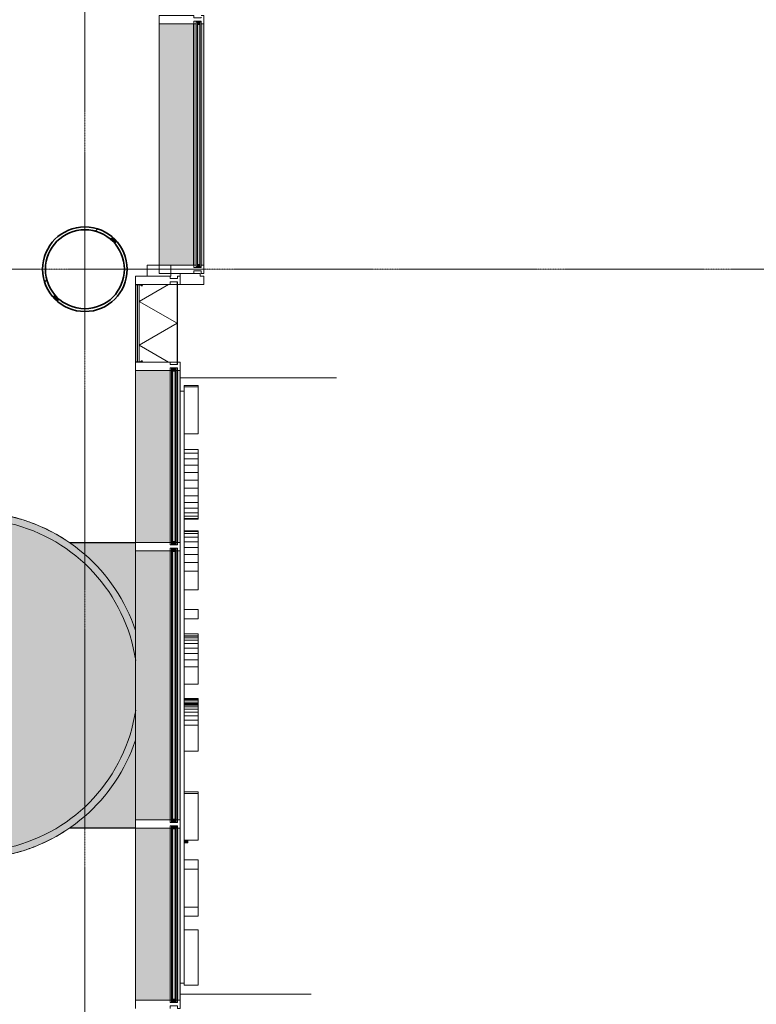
# Model space of a CAD drawing. Header units: millimetres. Extents: x -281 to 121694, y -16481 to 65128.
# Tile 235 of 256: x 85130 to 90444, y 16700 to 23799. Entities that reach past the tile are written whole.
import ezdxf

# ---------------------------------------------------------------- set-up
doc = ezdxf.new("R2010")
doc.units = ezdxf.units.MM
doc.linetypes.add('Grid Line', pattern=[12, 6, -2, 2, -2])
for name, color, linetype, lineweight in [('A--A23__Vloeren', 8, 'Continuous', 5), ('A--L$01A__Algemeen', 7, 'Continuous', 5), ('A--L$07A__Stramien', 1, 'Continuous', 5), ('A--L23__Vloeren', 3, 'Continuous', 5), ('A--L28__Hoofddraagconstructies', 3, 'Continuous', 5), ('A--L3__Afbouw', 2, 'Continuous', 5), ('A--L82__LosseGebruikersInvent', 1, 'Continuous', 5), ('A--LD21__DetailPenFijnHidden', 1, 'Continuous', 5)]:
    doc.layers.add(name, color=color, linetype=linetype, lineweight=lineweight)
pattern_1 = [(315, (-21610, 86217), (449.013, 449.013), []), (315, (-21610, 86058.25), (898.0256, 0), []), (315, (-21610, 86375.75), (898.0256, 0), [])]

# ---------------------------------------------------------------- blocks, each defined once
blk = doc.blocks.new('28_SCO_TLB_IN_column steel circular hollow section - Ø610x20-V19-L_80_ 12')
at = {"layer": 'A--L28__Hoofddraagconstructies', "lineweight": 13}
h = blk.add_hatch(dxfattribs=at)
h.set_pattern_fill('FP_46', color=256, style=0, pattern_type=2)
h.set_pattern_definition([(45, (-85600, -22000), (-500, 500), []), (45, (-85430, -22000), (-500, 500), []), (45, (-85420, -22000), (-500, 500), []), (45, (-85410, -22000), (-500, 500), []), (45, (-85400, -22000), (-500, 500), []), (45, (-85390, -22000), (-500, 500), []), (45, (-85380, -22000), (-500, 500), []), (45, (-85370, -22000), (-500, 500), [])])
h.paths.add_polyline_path([(0, -305), (59.5, -299.1), (116.7, -281.8), (169.4, -253.6), (218.8, -211.8), (254.6, -167.5), (281.8, -116.7), (299.2, -59.3), (305, 0), (299.1, 59.5), (281.8, 116.7), (253.6, 169.4), (215.7, 215.7), (169.4, 253.6), (116.7, 281.8), (59.5, 299.1), (0, 305), (-59.5, 299.1), (-116.7, 281.8), (-169.4, 253.6), (-218.8, 211.8), (-254.6, 167.5), (-281.8, 116.7), (-299.2, 59.3), (-305, 0), (-299.1, -59.5), (-281.8, -116.7), (-253.6, -169.4), (-215.7, -215.7), (-169.4, -253.6), (-116.7, -281.8), (-59.5, -299.1), (-29.8, -302.1)])
h.paths.add_polyline_path([(0, -283.4), (-29.8, -283.4), (-88.1, -271.1), (-142.5, -246.8), (-190.7, -211.8), (-230.6, -167.5), (-260.4, -115.9), (-278.8, -59.3), (-285, 0), (-278.8, 59.3), (-259.9, 116.7), (-228.8, 169.4), (-190.7, 211.8), (-142.5, 246.8), (-88.1, 271.1), (-29.8, 283.4), (29.8, 283.4), (88.1, 271.1), (142.5, 246.8), (190.7, 211.8), (230.6, 167.5), (260.4, 115.9), (278.8, 59.3), (285, 0), (278.8, -59.3), (259.9, -116.7), (228.8, -169.4), (190.7, -211.8), (142.5, -246.8), (88.1, -271.1), (29.8, -283.4)])
at = {"layer": 'A--L28__Hoofddraagconstructies', "color": 250, "lineweight": 35}
for radius, start, end in [(305, 360, 180), (285, 0, 180), (305, 180, 360), (285, 180, 0)]:
    blk.add_arc((0, 0), radius, start, end, dxfattribs=at)
blk = doc.blocks.new('TBR-B-BWK-C-NIE-ARC-R25_rvt-1-L_80_ 12')
at = {"layer": 'A--L28__Hoofddraagconstructies', "color": 254, "lineweight": 13}
blk.add_blockref('28_SCO_TLB_IN_column steel circular hollow section - Ø610x20-V19-L_80_ 12', (85600, 22000), dxfattribs=at)
blk = doc.blocks.new('NLRS_30_DO_WB_tourniquette-SH_gen_cpz - 31_34_01_tourniquette glasinvulling 3 vleugels_gen_gen_dxh_2500x2870-9149764-L_80_ 12')
at = {"layer": 'A--LD21__DetailPenFijnHidden'}
h = blk.add_hatch(color=256, dxfattribs=at)
h.paths.add_polyline_path([(0, 1250), (-122.5, 1244), (-243.9, 1226), (-362.9, 1196.2), (-478.4, 1154.8), (-589.2, 1102.4), (-694.5, 1039.3), (-793, 966.3), (-883.9, 883.9), (-966.3, 793), (-1044.7, 685.5), (-1106.3, 581), (-1156.7, 473.2), (-1185, 394.1), (-1185, 179.1), (-1175.4, 241.6), (-1143.6, 362.9), (-1102.4, 473.9), (-1044.9, 589.2), (-978, 694.5), (-910.5, 781.6), (-826.8, 869.8), (-733, 950), (-634.8, 1018.4), (-528.5, 1077.4), (-416.8, 1125.3), (-300.8, 1161.7), (-181.7, 1186.2), (-60.8, 1198.5), (60.8, 1198.5), (181.7, 1186.2), (300.8, 1161.7), (416.8, 1125.3), (528.5, 1077.4), (634.8, 1018.4), (734.5, 948.9), (826.8, 869.8), (910.5, 781.6), (980, 691.9), (980, 774.5), (966.3, 793), (883.9, 883.9), (793, 966.3), (694.5, 1039.3), (589.2, 1102.4), (478.4, 1154.8), (353.7, 1198.5), (243.9, 1226), (122.5, 1244), (60.8, 1247)])
h.paths.add_polyline_path([(-1185, -179.1), (-1185, -394.1), (-1154.8, -478.4), (-1102.4, -589.2), (-1039.3, -694.5), (-966.3, -793), (-879.9, -887.5), (-793, -966.3), (-694.5, -1039.3), (-589.2, -1102.4), (-478.4, -1154.8), (-353.7, -1198.5), (-243.9, -1226), (-122.5, -1244), (0, -1250), (122.5, -1244), (243.9, -1226), (362.9, -1196.2), (478.4, -1154.8), (589.2, -1102.4), (694.5, -1039.3), (793, -966.3), (883.9, -883.9), (966.3, -793), (980, -774.5), (980, -691.9), (910.5, -781.6), (826.8, -869.8), (734.5, -948.9), (634.8, -1018.4), (528.5, -1077.4), (416.8, -1125.3), (300.8, -1161.7), (181.7, -1186.2), (60.8, -1198.5), (-60.8, -1198.5), (-181.7, -1186.2), (-300.8, -1161.7), (-416.8, -1125.3), (-528.5, -1077.4), (-634.8, -1018.4), (-734.5, -948.9), (-826.8, -869.8), (-910.5, -781.6), (-984.9, -685.5), (-1049.2, -582.4), (-1106.4, -463.3), (-1145, -359.2), (-1175.4, -241.6)])
blk.add_hatch(color=256, dxfattribs=at).paths.add_polyline_path([(60.8, 1198.5), (-60.8, 1198.5), (-181.7, 1186.2), (-300.8, 1161.7), (-416.8, 1125.3), (-528.5, 1077.4), (-634.8, 1018.4), (-734.5, 948.9), (-826.8, 869.8), (-910.5, 781.6), (-984.9, 685.5), (-1049.2, 582.4), (-1106.3, 463.6), (-1145, 359.2), (-1175.4, 241.6), (-1185, 173.1), (-1185, -179.1), (-1175.4, -241.6), (-1145, -359.2), (-1102.7, -473.2), (-1049.2, -582.4), (-984.9, -685.5), (-910.5, -781.6), (-826.8, -869.8), (-734.5, -948.9), (-634.8, -1018.4), (-528.5, -1077.4), (-416.8, -1125.3), (-300.8, -1161.7), (-181.7, -1186.2), (-60.8, -1198.5), (60.8, -1198.5), (181.7, -1186.2), (300.8, -1161.7), (416.8, -1125.3), (528.5, -1077.4), (634.8, -1018.4), (734.5, -948.9), (826.8, -869.8), (910.5, -781.6), (980, -691.2), (980, 691.9), (910.5, 781.6), (826.8, 869.8), (734.5, 948.9), (634.8, 1018.4), (528.5, 1077.4), (416.8, 1125.3), (300.8, 1161.7), (181.7, 1186.2)])
h = blk.add_hatch(color=256, dxfattribs=at)
h.paths.add_polyline_path([(-401.8, 1182.2), (-454.1, 1164.6), (-452.3, 1164.2), (-416.8, 1176.9)])
h.paths.add_polyline_path([(-514.5, 1137.7), (-560.3, 1117.4), (-560.3, 1116.1), (-528.5, 1131.1)])
h.paths.add_polyline_path([(514.6, 1137.7), (575, 1109.1), (560.3, 1117.4), (528.5, 1131.5)])
h.paths.add_polyline_path([(-621.8, 1082.9), (-669, 1055.4), (-663.4, 1057.9), (-631, 1077.4)])
h.paths.add_polyline_path([(621.8, 1082.9), (669, 1055.4), (661.6, 1060.6), (631.6, 1077.4)])
h.paths.add_polyline_path([(723, 1018.2), (760.4, 991.9), (757.2, 994.6), (734.5, 1010.2)])
h.paths.add_polyline_path([(817.4, 944.2), (844, 920), (846.2, 920), (826.8, 936.3)])
h.paths.add_polyline_path([(846.2, -920), (844, -920), (826.8, -936.3)])
h.paths.add_polyline_path([(775.5, -979.3), (734.5, -1010.2), (760, -992.2)])
h.paths.add_polyline_path([(-678.4, -1049), (-661.6, -1060.6), (-634.8, -1075.1), (-667.6, -1055.4)])
h.paths.add_polyline_path([(678.3, -1049), (634.8, -1075.6), (669, -1055.4)])
h.paths.add_polyline_path([(-575, -1109.1), (-560.3, -1117.4), (-558.2, -1117.1), (-562.1, -1115.3)])
h.paths.add_polyline_path([(575, -1109.1), (542.5, -1125.3), (560.3, -1117.4)])
h.paths.add_polyline_path([(-466.5, -1159.1), (-454.1, -1164.6), (-459.2, -1161.7)])
h.paths.add_polyline_path([(-353.7, -1198.5), (-344.1, -1201.7), (-345.4, -1200.5)])
h.paths.add_polyline_path([(-237.6, -1226.9), (-231.1, -1228.5), (-232, -1227.7)])
h.paths.add_polyline_path([(-119.4, -1244.1), (-116, -1244.6), (-116.5, -1244.3)])
for p, q in [((844, 920), (846.2, 920)), ((844, 920), (846.2, 920)), ((846.2, -920), (844, -920)), ((846.2, -920), (844, -920))]:
    blk.add_line(p, q, dxfattribs=at)
for radius, start, end in [(1250, 38.31757, 161.60388), (1250, 101.37497, 106.78861), (1250, 103.14108, 106.44187), (1250, 97.30063, 100.96068), (1250, 95.95991, 99.91676), (1250, 84.51993, 95.4801), (1250, 91.14599, 93.92121), (1250, 88.85401, 91.14599), (1250, 86.07879, 88.85401), (1250, 80.08324, 84.04009), (1250, 79.03937, 82.69944), (1250, 73.21139, 78.62503), (1250, 73.55822, 76.85895), (1200, 35.22235, 171.40402), (1200, 35.22235, 171.40402), (1250, 114.18236, 117.62015), (1250, 114.33536, 117.40662), (1250, 107.99956, 112.20334), (1250, 108.77298, 111.92379), (1250, 67.79666, 71.94747), (1250, 68.07634, 71.22708), (1250, 62.37985, 65.81764), (1250, 62.59357, 65.66474), (1250, 119.82947, 123.03979), (1250, 119.86615, 122.89059), (1250, 56.96021, 60.17053), (1250, 57.10967, 60.13401), (1250, 51.53663, 54.64794), (1250, 51.62435, 54.62031), (1250, 47.39178, 49.17373), (1250, 47.39178, 49.1168), (1250, 45.11565, 47.39178), (1250, 44.10696, 44.87763), (1250, 41.58293, 44.10696), (1250, 38.35768, 38.98934), (1200, 188.59598, 324.77765), (1200, 188.59598, 324.77765), (1250, 198.39612, 321.68243), (1250, 321.01066, 321.64232), (1250, 315.89304, 318.41707), (1250, 310.82627, 312.60822), (1250, 310.88359, 312.60822), (1250, 312.60822, 314.88436), (1250, 315.12238, 315.89304), (1250, 305.35206, 308.46337), (1250, 305.37992, 308.37574), (1250, 236.96021, 240.17053), (1250, 237.10967, 240.13401), (1250, 299.82947, 303.03979), (1250, 299.86615, 302.89059), (1250, 242.37985, 245.81764), (1250, 242.59357, 245.66474), (1250, 294.18236, 297.62015), (1250, 294.33536, 297.40662), (1250, 247.79666, 252.00044), (1250, 248.07634, 251.22708), (1250, 253.21139, 258.62503), (1250, 253.55822, 256.85895), (1250, 281.37497, 286.78861), (1250, 283.14108, 286.44187), (1250, 288.05253, 292.20334), (1250, 288.77298, 291.92379), (1250, 259.03937, 262.69944), (1250, 260.08324, 264.04009), (1250, 264.51993, 275.4801), (1250, 266.07879, 268.85401), (1250, 268.85401, 271.14599), (1250, 271.14599, 273.92121), (1250, 275.95991, 279.91676), (1250, 277.30063, 280.96068)]:
    blk.add_arc((0, 0), radius, start, end, dxfattribs=at)
blk = doc.blocks.new('NLRS_65_SD_WPB_flitslicht_gen_cpz - 65_20_XX_std-7719970-L_80_ 12')
at = {"layer": 'A--LD21__DetailPenFijnHidden'}
blk.add_hatch(color=256, dxfattribs=at).paths.add_polyline_path([(-36.5, -50), (-17.2, -50), (-18.2, -30), (-36.5, -30)])
h = blk.add_hatch(color=256, dxfattribs=at)
h.paths.add_polyline_path([(-34.1, -52.4), (-32.2, -51.1), (-34.1, -50)])
h.paths.add_polyline_path([(-32.3, -53.8), (-28.9, -53.9), (-28.9, -55), (-17.2, -55), (-18.2, -50), (-31.6, -50), (-32.1, -53.4)])
for p, q in [((-36.5, -30), (-36.5, -50)), ((-34.5, -55), (-29.9, -55)), ((-34.5, -55), (-17.2, -55))]:
    blk.add_line(p, q, dxfattribs=at)
at = {"layer": 'A--LD21__DetailPenFijnHidden', "flags": 128}
blk.add_lwpolyline([(-34.5, -55), (-34.7, -54.8), (-34.9, -54.6), (-35.1, -54.3), (-35.2, -54.1), (-35.4, -53.8), (-35.5, -53.6), (-35.7, -53.3), (-35.8, -53.1), (-35.9, -52.8), (-36, -52.5), (-36.1, -52.3), (-36.2, -52), (-36.3, -51.7), (-36.4, -51.4), (-36.4, -51.1), (-36.5, -50.8), (-36.5, -50.5), (-36.5, -50.2), (-36.5, -50)], dxfattribs=at)
blk = doc.blocks.new('GM_entree zetwerk - GM_entree zetwerk-53263510-L_80_ 12')
at = {"layer": 'A--L$01A__Algemeen'}
h = blk.add_hatch(dxfattribs=at)
h.set_pattern_fill('FP_264', color=256, style=0, pattern_type=2)
h.set_pattern_definition([(315, (-19000, 86287), (449.013, 449.013), []), (315, (-19000, 86128.25), (898.0256, 0), []), (315, (-19000, 86445.75), (898.0256, 0), [])])
h.paths.add_polyline_path([(-2970, 0), (-2970, -145), (-2950, -145), (-2950, -170), (-2890, -170), (-2890, 0), (-2930.8, 0)])
h.paths.add_polyline_path([(2890, -170), (2950, -170), (2950, -145), (2970, -145), (2970, 0), (2890, 0)])
for p, q in [((-2950, 237), (-3030, 237)), ((-3030, 237), (-3030, 67)), ((-2950, 67), (-2950, 237)), ((2950, 237), (2950, 67)), ((3030, 237), (2950, 237)), ((3030, 67), (3030, 237)), ((-3030, 67), (-2950, 67)), ((-2890, 0), (-2970, 0)), ((-2970, 0), (-2970, -145)), ((-2890, -170), (-2890, 0)), ((2970, 0), (2890, 0)), ((2890, 0), (2890, -170)), ((2950, 67), (3030, 67)), ((2970, -145), (2970, 0)), ((-2970, -145), (-2950, -145)), ((-2950, -145), (-2950, -170)), ((-2950, -170), (-2890, -170)), ((2890, -170), (2950, -170)), ((2950, -145), (2970, -145)), ((2950, -170), (2950, -145))]:
    blk.add_line(p, q, dxfattribs=at)
blk = doc.blocks.new('CSWK_double-triple glass panel - CSWK_double-triple glass panel-62352369-L_80_ 12')
at = {"layer": 'A--L$01A__Algemeen'}
for points in [[(-633, -7), (-633, -15), (633, -15), (633, -7), (-432.3, -7)], [(-633, -34), (-633, -42), (633, -42), (633, -34), (-432.3, -34)]]:
    blk.add_hatch(color=256, dxfattribs=at).paths.add_polyline_path(points)
at = {"layer": 'A--L82__LosseGebruikersInvent'}
blk.add_hatch(color=256, dxfattribs=at).paths.add_polyline_path([(-638, -42), (-633, -42), (-633, -34), (633, -34), (633, -42), (638, -42), (638, -7), (633, -7), (633, -15), (-633, -15), (-633, -7), (-638, -7), (-638, -34)])
at = {"layer": 'A--L$01A__Algemeen'}
for p, q in [((-633, -7), (633, -7)), ((-633, -15), (-633, -7)), ((633, -15), (-633, -15)), ((-633, -15), (-633, -34)), ((-614, -15), (-633, -15)), ((-633, -34), (-614, -15)), ((-614, -34), (-633, -15)), ((-633, -34), (633, -34)), ((-633, -42), (-633, -34)), ((-633, -34), (-614, -34)), ((633, -42), (-633, -42)), ((-614, -34), (-614, -15)), ((614, -15), (614, -34)), ((633, -15), (614, -15)), ((614, -34), (633, -15)), ((633, -34), (614, -15)), ((614, -34), (633, -34)), ((633, -7), (633, -15)), ((633, -34), (633, -15)), ((633, -34), (633, -42))]:
    blk.add_line(p, q, dxfattribs=at)
at = {"layer": 'A--L82__LosseGebruikersInvent'}
for p, q in [((-638, -7), (-633, -7)), ((-633, -42), (-638, -42)), ((633, -7), (638, -7)), ((638, -42), (633, -42))]:
    blk.add_line(p, q, dxfattribs=at)
blk = doc.blocks.new('Rectangular Mullion - mullion_323_250-53-20 recess 170-62351946-L_80_ 12')
at = {"layer": 'A--LD21__DetailPenFijnHidden'}
for points in [[(86214.2, 16730), (86214.2, 17800), (85965, 17800), (85965, 16730)], [(86287, 16730), (86288, 16730), (86287, 17800), (86268.8, 17800), (86268.8, 16730)]]:
    blk.add_hatch(color=256, dxfattribs=at).paths.add_polyline_path(points)
h = blk.add_hatch(color=256, dxfattribs=at)
h.paths.add_polyline_path([(86259, 16730), (86268, 16730), (86268, 17800), (86259, 17800), (86259, 16917.7)])
h.paths.add_polyline_path([(86215, 16730), (86224, 16730), (86224, 17800), (86215, 17800), (86215, 16917.7)])
for p, q in [((85965, 17800), (85965, 16730)), ((86214.2, 16730), (86214.2, 17800)), ((86215, 16730), (86215, 17800)), ((86268, 16730), (86268, 17800)), ((86268.8, 16730), (86268.8, 17800)), ((86288, 16730), (86288, 16853.2)), ((86215, 16730), (86214.2, 16730)), ((86224, 16730), (86215, 16730)), ((86268, 16730), (86259.6, 16730)), ((86268.8, 16730), (86268, 16730))]:
    blk.add_line(p, q, dxfattribs=at)
blk = doc.blocks.new('CSWK_double-triple glass panel - CSWK_double-triple glass panel-55955619-L_80_ 12')
at = {"layer": 'A--L$01A__Algemeen'}
for points in [[(-983, -7), (-983, -15), (983, -15), (983, -7), (-809.5, -7)], [(-983, -34), (-983, -42), (983, -42), (983, -34), (-809.5, -34)]]:
    blk.add_hatch(color=256, dxfattribs=at).paths.add_polyline_path(points)
at = {"layer": 'A--L82__LosseGebruikersInvent'}
blk.add_hatch(color=256, dxfattribs=at).paths.add_polyline_path([(-988, -42), (-983, -42), (-983, -34), (983, -34), (983, -42), (988, -42), (988, -7), (983, -7), (983, -15), (-983, -15), (-983, -7), (-988, -7), (-988, -34)])
at = {"layer": 'A--L$01A__Algemeen'}
for p, q in [((-983, -7), (983, -7)), ((-983, -15), (-983, -7)), ((983, -15), (-983, -15)), ((-983, -15), (-983, -34)), ((-964, -15), (-983, -15)), ((-983, -34), (-964, -15)), ((-964, -34), (-983, -15)), ((-983, -34), (983, -34)), ((-983, -42), (-983, -34)), ((-983, -34), (-964, -34)), ((983, -42), (-983, -42)), ((-964, -34), (-964, -15)), ((964, -15), (964, -34)), ((983, -15), (964, -15)), ((964, -34), (983, -15)), ((983, -34), (964, -15)), ((964, -34), (983, -34)), ((983, -7), (983, -15)), ((983, -34), (983, -15)), ((983, -34), (983, -42))]:
    blk.add_line(p, q, dxfattribs=at)
at = {"layer": 'A--L82__LosseGebruikersInvent'}
for p, q in [((-988, -7), (-983, -7)), ((-983, -42), (-988, -42)), ((983, -7), (988, -7)), ((988, -42), (983, -42))]:
    blk.add_line(p, q, dxfattribs=at)
blk = doc.blocks.new('Rectangular Mullion - mullion_323_250-53-20 recess 170-55206771-L_80_ 12')
at = {"layer": 'A--LD21__DetailPenFijnHidden'}
for points in [[(86214.2, 18030), (86214.2, 19970), (85965, 19970), (85965, 18030)], [(86287, 18030), (86287, 19970), (86268.8, 19970), (86268.8, 18030)]]:
    blk.add_hatch(color=256, dxfattribs=at).paths.add_polyline_path(points)
h = blk.add_hatch(color=256, dxfattribs=at)
h.paths.add_polyline_path([(86259, 18030), (86268, 18030), (86268, 19970), (86259, 19970), (86259, 18190.5)])
h.paths.add_polyline_path([(86215, 18030), (86224, 18030), (86224, 19970), (86215, 19970), (86215, 18190.5)])
for p, q in [((85965, 19970), (85965, 18030)), ((86214.2, 19970), (86215, 19970)), ((86214.2, 18030), (86214.2, 19970)), ((86215, 19970), (86224, 19970)), ((86215, 18030), (86215, 19970)), ((86259.6, 19970), (86268, 19970)), ((86268, 19970), (86268.8, 19970)), ((86268, 18030), (86268, 19970)), ((86268.8, 18030), (86268.8, 19970)), ((86215, 18030), (86214.2, 18030)), ((86224, 18030), (86215, 18030)), ((86268, 18030), (86259.6, 18030)), ((86268.8, 18030), (86268, 18030))]:
    blk.add_line(p, q, dxfattribs=at)
blk = doc.blocks.new('Rectangular Mullion - mullion_323_250-53-20 recess 170-62352584-L_80_ 12')
at = {"layer": 'A--LD21__DetailPenFijnHidden'}
for points in [[(86214.2, 20030), (86214.2, 21270), (85965, 21270), (85965, 20030)], [(86287, 20030), (86288, 21270), (86268.8, 21270), (86268.8, 20030)]]:
    blk.add_hatch(color=256, dxfattribs=at).paths.add_polyline_path(points)
h = blk.add_hatch(color=256, dxfattribs=at)
h.paths.add_polyline_path([(86259, 20030), (86268, 20030), (86268, 21270), (86259, 21270), (86259, 20099.6)])
h.paths.add_polyline_path([(86215, 20030), (86224, 20030), (86224, 21270), (86215, 21270), (86215, 20099.6)])
for p, q in [((85965, 21270), (85965, 20030)), ((86214.2, 21270), (86215, 21270)), ((86214.2, 20030), (86214.2, 21270)), ((86215, 21270), (86224, 21270)), ((86215, 20030), (86215, 21270)), ((86259.6, 21270), (86268, 21270)), ((86268, 21270), (86268.8, 21270)), ((86268, 20030), (86268, 21270)), ((86268.8, 20030), (86268.8, 21270)), ((86288, 21121.8), (86288, 21270)), ((86215, 20030), (86214.2, 20030)), ((86224, 20030), (86215, 20030)), ((86268, 20030), (86259.6, 20030)), ((86268.8, 20030), (86268, 20030))]:
    blk.add_line(p, q, dxfattribs=at)
blk = doc.blocks.new('CSWK_double-triple glass panel - CSWK_double-triple glass panel-73608998-L_80_ 12')
at = {"layer": 'A--L$01A__Algemeen'}
for points in [[(-883, -195), (883, -195), (883, -187), (-883, -187)], [(-883, -221), (883, -221), (883, -213), (-883, -213)]]:
    blk.add_hatch(color=256, dxfattribs=at).paths.add_polyline_path(points)
at = {"layer": 'A--L82__LosseGebruikersInvent'}
blk.add_hatch(color=256, dxfattribs=at).paths.add_polyline_path([(-888, -221), (-883, -221), (-883, -213), (883, -213), (883, -221), (888, -221), (888, -187), (883, -187), (883, -195), (-883, -195), (-883, -187), (-888, -187), (-888, -213)])
at = {"layer": 'A--L$01A__Algemeen'}
for p, q in [((-883, -187), (883, -187)), ((-883, -195), (-883, -187)), ((883, -195), (-883, -195)), ((-883, -195), (-883, -213)), ((-865, -195), (-883, -195)), ((-883, -213), (-865, -195)), ((-865, -213), (-883, -195)), ((-865, -213), (-865, -195)), ((865, -195), (865, -213)), ((883, -195), (865, -195)), ((865, -213), (883, -195)), ((883, -213), (865, -195)), ((883, -187), (883, -195)), ((883, -213), (883, -195)), ((-883, -213), (883, -213)), ((-883, -221), (-883, -213)), ((-883, -213), (-865, -213)), ((883, -221), (-883, -221)), ((865, -213), (883, -213)), ((883, -213), (883, -221))]:
    blk.add_line(p, q, dxfattribs=at)
at = {"layer": 'A--L82__LosseGebruikersInvent'}
for p, q in [((-888, -187), (-883, -187)), ((883, -187), (888, -187))]:
    blk.add_line(p, q, dxfattribs=at)
blk = doc.blocks.new('Rectangular Mullion - mullion_323_250-53-20-54822854-L_80_ 12')
at = {"layer": 'A--LD21__DetailPenFijnHidden'}
for points in [[(86384.2, 22030), (86384.2, 23770), (86135, 23770), (86135, 22030), (86220, 22030)], [(86385, 22030), (86404, 22030), (86404, 23770), (86385, 23770), (86385, 22857.3)], [(86438.8, 22030), (86458, 22030), (86458, 23770), (86438.8, 23770), (86438.8, 22857.3)]]:
    blk.add_hatch(color=256, dxfattribs=at).paths.add_polyline_path(points)
for p, q in [((86135, 23770), (86135, 22030)), ((86384.2, 23770), (86385, 23770)), ((86384.2, 22030), (86384.2, 23770)), ((86385, 23770), (86404, 23770)), ((86385, 22030), (86385, 23770)), ((86438, 23770), (86438.8, 23770)), ((86438.8, 22030), (86438.8, 23770)), ((86458, 22030), (86458, 23770)), ((86385, 22030), (86384.2, 22030)), ((86404, 22030), (86385, 22030)), ((86438.8, 22030), (86438, 22030))]:
    blk.add_line(p, q, dxfattribs=at)
blk = doc.blocks.new('Rectangular Mullion - mullion_323_250-53-20 recess 170-V295-L_80_ 12')
at = {"layer": 'A--L3__Afbouw'}
for p, q in [((-30, 51.8), (-30, 71)), ((-30, 71), (30, 71)), ((30, 71), (30, 51.8)), ((-29.2, 51.8), (-30, 51.8)), ((-29.2, 51), (-29.2, 51.8)), ((-12, 51), (-29.2, 51)), ((-12, -2), (-12, 51)), ((29.2, 51), (12, 51)), ((12, 51), (12, -2)), ((30, 51.8), (29.2, 51.8)), ((29.2, 51.8), (29.2, 51)), ((-30, -2.8), (-29.2, -2.8)), ((-29.2, -2.8), (-29.2, -2)), ((-29.2, -2), (-12, -2)), ((12, -2), (29.2, -2)), ((29.2, -2), (29.2, -2.8)), ((29.2, -2.8), (30, -2.8)), ((30, -2.8), (30, -252)), ((30, -252), (-30, -252))]:
    blk.add_line(p, q, dxfattribs=at)
blk = doc.blocks.new('Rectangular Mullion - mullion_323_250-53-20 recess 170-V296-L_80_ 12')
at = {"layer": 'A--L3__Afbouw'}
for p, q in [((-30, 51.8), (-30, 71)), ((-30, 71), (30, 71)), ((30, 71), (30, 51.8)), ((-29.2, 51.8), (-30, 51.8)), ((-29.2, 51), (-29.2, 51.8)), ((-12, 51), (-29.2, 51)), ((-12, -2), (-12, 51)), ((29.2, 51), (12, 51)), ((12, 51), (12, -2)), ((30, 51.8), (29.2, 51.8)), ((29.2, 51.8), (29.2, 51)), ((-30, -252), (-30, -2.8)), ((-30, -2.8), (-29.2, -2.8)), ((-29.2, -2.8), (-29.2, -2)), ((-29.2, -2), (-12, -2)), ((12, -2), (29.2, -2)), ((29.2, -2), (29.2, -2.8)), ((29.2, -2.8), (30, -2.8)), ((30, -2.8), (30, -252)), ((30, -252), (-30, -252))]:
    blk.add_line(p, q, dxfattribs=at)
blk = doc.blocks.new('Rectangular Mullion - mullion_323_250-53-20-V297-L_80_ 12')
at = {"layer": 'A--L3__Afbouw'}
for p, q in [((-30, 221.8), (-30, 241)), ((-30, 241), (30, 241)), ((-29.2, 221.8), (-30, 221.8)), ((-29.2, 221), (-29.2, 221.8)), ((-12, 221), (-29.2, 221)), ((-12, 168), (-12, 221)), ((17, 221), (12, 221)), ((12, 221), (12, 168)), ((30, 221.8), (29.2, 221.8)), ((29.2, 221.8), (29.2, 221)), ((30, 241), (30, 221.8)), ((-30, -82), (-30, 167.2)), ((-30, 167.2), (-29.2, 167.2)), ((-29.2, 167.2), (-29.2, 168)), ((-29.2, 168), (-12, 168)), ((12, 168), (29.2, 168)), ((29.2, 168), (29.2, 167.2)), ((29.2, 167.2), (30, 167.2)), ((30, 167.2), (30, -82)), ((30, -82), (-30, -82))]:
    blk.add_line(p, q, dxfattribs=at)
blk = doc.blocks.new('Rectangular Mullion - mullion_323_250-53-20-55499774-L_80_ 12')
at = {"layer": 'A--L3__Afbouw'}
for p, q in [((-30, 221.8), (-30, 241)), ((-30, 241), (30, 241)), ((-29.2, 221.8), (-30, 221.8)), ((-29.2, 221), (-29.2, 221.8)), ((-12, 221), (-17, 221)), ((-12, 168), (-12, 221)), ((17, 221), (12, 221)), ((12, 221), (12, 168)), ((30, 221.8), (29.2, 221.8)), ((29.2, 221.8), (29.2, 221)), ((30, 241), (30, 221.8)), ((-30, -82), (-30, 167.2)), ((-30, 167.2), (-29.2, 167.2)), ((-29.2, 167.2), (-29.2, 168)), ((-29.2, 168), (-12, 168)), ((12, 168), (29.2, 168)), ((29.2, 168), (29.2, 167.2)), ((29.2, 167.2), (30, 167.2)), ((30, 167.2), (30, -82)), ((30, -82), (-30, -82))]:
    blk.add_line(p, q, dxfattribs=at)
blk = doc.blocks.new('NLRS_21_CWP_glass panel _T_D__gen_cpz - NLRS_21_10_CWP_spandrel d_323-20 recessed-V313-L_80_ 12')
at = {"layer": 'A--L$01A__Algemeen'}
h = blk.add_hatch(dxfattribs=at)
h.set_pattern_fill('FP_268', color=256, style=0, pattern_type=2)
h.set_pattern_definition(pattern_1)
h.paths.add_polyline_path([(-280, 220.8), (-278, 220.8), (-278, 247), (-280, 247)])
h.paths.add_polyline_path([(-279.3, 218.3), (-270.6, 203.2), (-268.8, 204.2), (-277.6, 219.3)])
h.paths.add_polyline_path([(-275, 250), (275, 250), (275, 252), (-275, 252)])
h.paths.add_polyline_path([(268.8, 204.2), (270.6, 203.2), (279.3, 218.3), (277.6, 219.3), (270.6, 207.2)])
h.paths.add_polyline_path([(278, 220.8), (280, 220.8), (280, 247), (278, 247)])
h = blk.add_hatch(dxfattribs=at)
h.set_pattern_fill('FP_269', color=256, style=0, pattern_type=2)
h.set_pattern_definition([(315, (-21610, 86217), (42.426407, 42.426407), []), (45, (-21610, 86217), (-42.426407, 42.426407), [])])
h.paths.add_polyline_path([(-280, 219.3), (-280, 200.7), (-275.1, 201.3), (-270.6, 203.2), (-280, 219.5)])
for p, q in [((280, 252), (-280, 252)), ((-280, 252), (-280, -49)), ((-280, 247), (-280, 220.8)), ((-280, 225), (280, 225)), ((-280, -49), (-280, 225)), ((-158.2, 225), (-280, 14)), ((280, 225), (-280, 225)), ((-280, 225), (-280, -49)), ((-280, 219.5), (-280, 200.7)), ((-270.6, 203.2), (-280, 219.5)), ((-279.3, 218.3), (-270.6, 203.2)), ((-278, 220.8), (-278, 247)), ((-278, 247), (-278, 237.5)), ((278, 237.5), (-278, 237.5)), ((-278, 237.5), (-278, 225)), ((-278, 237.5), (278, 237.5)), ((-278, 225), (278, 225)), ((-268.8, 204.2), (-277.6, 219.3)), ((275, 252), (-275, 252)), ((-275, 250), (275, 250)), ((275, 250), (-275, 250)), ((-158.2, 225), (0, -49)), ((158.2, 225), (0, -49)), ((158.2, 225), (280, 14)), ((277.6, 219.3), (268.8, 204.2)), ((280, 219.5), (270.6, 203.2)), ((270.6, 203.2), (279.3, 218.3)), ((278, 247), (278, 220.8)), ((278, 237.5), (278, 247)), ((278, 225), (278, 237.5)), ((280, -49), (280, 252)), ((280, 220.8), (280, 247)), ((280, 225), (280, -49)), ((280, -49), (280, 225)), ((280, 200.7), (280, 219.5)), ((-270.6, 203.2), (-268.8, 204.2)), ((268.8, 204.2), (270.6, 203.2)), ((280, -49), (-280, -49)), ((-280, -49), (280, -49)), ((-280, -49), (280, -49))]:
    blk.add_line(p, q, dxfattribs=at)
for centre, radius, start, end in [((-275, 247), 5, 90, 180), ((-275, 220.8), 5, 180, 210), ((-275, 247), 3, 90, 180), ((-275, 247), 3, 90, 180), ((-275, 220.8), 3, 180, 210), ((275, 247), 5, 0, 90), ((275, 247), 3, 0, 90), ((275, 247), 3, 0, 90), ((275, 220.8), 3, 330, 360), ((275, 220.8), 5, 330, 360), ((-280, 219.5), 18.8, 270, 300), ((280, 219.5), 18.8, 240, 270)]:
    blk.add_arc(centre, radius, start, end, dxfattribs=at)
blk = doc.blocks.new('Rectangular Mullion - mullion_323_250-53-20 recess 170-55499788-L_80_ 12')
at = {"layer": 'A--L3__Afbouw'}
for p, q in [((-30, 51.8), (-30, 71)), ((-30, 71), (30, 71)), ((30, 71), (30, 51.8)), ((-29.2, 51.8), (-30, 51.8)), ((-29.2, 51), (-29.2, 51.8)), ((-12, 51), (-29.2, 51)), ((-12, -2), (-12, 51)), ((29.2, 51), (12, 51)), ((12, 51), (12, -2)), ((30, 51.8), (29.2, 51.8)), ((29.2, 51.8), (29.2, 51)), ((-30, -252), (-30, -2.8)), ((-30, -2.8), (-29.2, -2.8)), ((-29.2, -2.8), (-29.2, -2)), ((-29.2, -2), (-12, -2)), ((12, -2), (29.2, -2)), ((29.2, -2), (29.2, -2.8)), ((29.2, -2.8), (30, -2.8)), ((30, -252), (-30, -252))]:
    blk.add_line(p, q, dxfattribs=at)
blk = doc.blocks.new('CSWK_double-triple glass panel - CSWK_double-triple glass panel-V314-L_80_ 12')
at = {"layer": 'A--L82__LosseGebruikersInvent'}
h = blk.add_hatch(dxfattribs=at)
h.set_pattern_fill('FP_268', color=256, style=0, pattern_type=2)
h.set_pattern_definition(pattern_1)
h.paths.add_polyline_path([(-298, -51), (298, -51), (298, -49), (-298, -49)])
for p, q in [((-298, -49), (-280, -49)), ((280.8, -51), (-280.8, -51)), ((280, -49), (298, -49))]:
    blk.add_line(p, q, dxfattribs=at)
blk = doc.blocks.new('CSWK_double-triple glass panel - CSWK_double-triple glass panel-64269593-L_80_ 12')
at = {"layer": 'A--LD21__DetailPenFijnHidden'}
blk.add_hatch(color=256, dxfattribs=at).paths.add_polyline_path([(70, -49), (70.8, -51), (88, -51), (88, -49), (70.8, -49)])
blk.add_line((70, -49), (88, -49), dxfattribs=at)
blk = doc.blocks.new('Rectangular Mullion - mullion_323_250-53-20 recess 170-55501659-L_80_ 12')
at = {"layer": 'A--LD21__DetailPenFijnHidden'}
for points in [[(86214.2, 17800), (86214.2, 17970), (85965, 17970), (85965, 17800)], [(86268.8, 17800), (86287, 17800), (86287, 17970), (86268.8, 17970)]]:
    blk.add_hatch(color=256, dxfattribs=at).paths.add_polyline_path(points)
h = blk.add_hatch(color=256, dxfattribs=at)
h.paths.add_polyline_path([(86215, 17800), (86224, 17800), (86224, 17970), (86215, 17970)])
h.paths.add_polyline_path([(86268, 17800), (86268, 17970), (86259, 17970), (86259.6, 17800)])
for p, q in [((85965, 17970), (85965, 17800)), ((86214.2, 17970), (86215, 17970)), ((86214.2, 17800), (86214.2, 17970)), ((86215, 17970), (86224, 17970)), ((86215, 17800), (86215, 17970)), ((86259.6, 17970), (86268, 17970)), ((86268, 17970), (86268.8, 17970)), ((86268, 17800), (86268, 17970)), ((86268.8, 17800), (86268.8, 17970))]:
    blk.add_line(p, q, dxfattribs=at)
blk = doc.blocks.new('NLRS_30_DO_UN_clearance zone-SH_gen_cpz - NLRS_30_DO_UN_clearance zone-SH_gen_cpz-62351905-L_80_ 12')
at = {"layer": 'A--LD21__DetailPenFijnHidden'}
blk.add_line((-477.5, -996.1), (-477.5, -51), dxfattribs=at)
blk = doc.blocks.new('NLRS_30_DO_UN_clearance zone-SH_gen_cpz - NLRS_30_DO_UN_clearance zone-SH_gen_cpz-63160578-L_80_ 12')
at = {"layer": 'A--LD21__DetailPenFijnHidden'}
blk.add_line((-567.5, 1176.1), (-567.5, 50), dxfattribs=at)
blk = doc.blocks.new('Logo - NLRS_41_12_08_GM_logo aan noord gevel_gen_cpz-73009096-L_80_ 12')
at = {"layer": 'A--L$01A__Algemeen'}
for p, q in [((-2162.2, 0), (-1763.5, 0)), ((-2162.2, 0), (-2162.2, -100)), ((-2146.8, 0), (-2146.8, 30)), ((-2146.8, 30), (-1030, 30)), ((-1763.5, 0), (-1763.5, -100)), ((-1665.4, 0), (-1763.5, 0)), ((-1665.4, 0), (-1598.7, 0)), ((-1665.4, 0), (-1665.4, -100)), ((-1598.7, -100), (-1598.7, 0)), ((-1325.2, 0), (-1598.7, 0)), ((-1325.2, 0), (-1258.4, 0)), ((-1325.2, 0), (-1325.2, -100)), ((-1258.4, 0), (-1258.4, -100)), ((-1117.2, 0), (-1258.4, 0)), ((-1117.2, 0), (-778.9, 0)), ((-1117.2, 0), (-1117.2, -100)), ((-970, 30), (970, 30)), ((-778.9, -100), (-778.9, 0)), ((-474.5, 0), (-778.9, 0)), ((-767.8, 0), (-767.8, -100)), ((-474.5, 0), (-286.5, 0)), ((-474.5, 0), (-474.5, -100)), ((-286.5, 0), (-250.5, 0)), ((-286.5, -100), (-286.5, 0)), ((-250.5, 0), (-219.3, 0)), ((-250.5, 0), (-250.5, -100)), ((-219.3, 0), (-211.7, 0)), ((-219.3, 0), (-219.3, -100)), ((7.6, 0), (-211.7, 0)), ((-193, 0), (-193, -100)), ((-171.6, 0), (-171.6, -100)), ((-154.9, 0), (-154.9, -100)), ((-143.1, 0), (-143.1, -100)), ((-136, 0), (-136, -100)), ((-133.6, 0), (-133.6, -100)), ((-125.9, 0), (-125.9, -100)), ((-112.7, 0), (-112.7, -100)), ((-103.3, 0), (-103.3, -100)), ((-97.7, 0), (-97.7, -100)), ((-95.9, 0), (-95.9, -100)), ((7.6, 0), (132.4, 0)), ((7.6, 0), (7.6, -100)), ((132.4, 0), (184.3, 0)), ((132.4, -100), (132.4, 0)), ((184.3, 0), (226.1, 0)), ((184.3, 0), (184.3, -100)), ((480.1, 0), (226.1, 0)), ((229.7, 0), (229.7, -100)), ((268.4, 0), (268.4, -100)), ((300.3, 0), (300.3, -100)), ((325.4, 0), (325.4, -100)), ((343.4, 0), (343.4, -100)), ((354.2, 0), (354.2, -100)), ((357.8, 0), (357.8, -100)), ((372.2, 0), (372.2, -100)), ((480.1, 0), (546.9, 0)), ((480.1, 0), (480.1, -100)), ((546.9, -100), (546.9, 0)), ((688.1, 0), (546.9, 0)), ((688.1, 0), (822.1, 0)), ((688.1, 0), (688.1, -100)), ((822.1, 0), (885.7, 0)), ((822.1, -100), (822.1, 0)), ((885.7, 0), (921.9, 0)), ((885.7, 0), (885.7, -100)), ((1361.9, 0), (921.9, 0)), ((942.9, 0), (942.9, -100)), ((992.9, 0), (992.9, -100)), ((1030, 30), (2121.8, 30)), ((1035.2, 0), (1035.2, -100)), ((1069, 0), (1069, -100)), ((1093.8, 0), (1093.8, -100)), ((1108.9, 0), (1108.9, -100)), ((1114, 0), (1114, -100)), ((1198.5, 0), (1198.5, -100)), ((1203.6, 0), (1203.6, -100)), ((1219.2, 0), (1219.2, -100)), ((1244.2, -100), (1244.2, 0)), ((1277.6, 0), (1277.6, -100)), ((1318.8, 0), (1318.8, -100)), ((1361.9, 0), (1367, 0)), ((1367, 0), (1420.8, 0)), ((1367, 0), (1367, -100)), ((1420.8, 0), (1478.4, 0)), ((1420.8, 0), (1420.8, -100)), ((1478.4, 0), (1535.3, 0)), ((1478.4, 0), (1478.4, -100)), ((1535.3, 0), (1586.9, 0)), ((1535.3, 0), (1535.3, -100)), ((1586.9, 0), (1603.4, 0)), ((1586.9, 0), (1586.9, -100)), ((1812.9, 0), (1603.4, 0)), ((1632.2, 0), (1632.2, -100)), ((1674.1, 0), (1674.1, -100)), ((1700, 0), (1700, -100)), ((1812.9, 0), (2151.2, 0)), ((1812.9, 0), (1812.9, -100)), ((2121.8, 30), (2121.8, 0)), ((2151.2, 0), (2162.2, 0)), ((2151.2, -100), (2151.2, 0)), ((2162.2, 0), (2162.2, -100)), ((-1763.5, -100), (-2162.2, -100)), ((-1598.7, -100), (-1665.4, -100)), ((-1325.2, -100), (-1598.7, -100)), ((-1258.4, -100), (-1325.2, -100)), ((-778.9, -100), (-1117.2, -100)), ((-767.8, -100), (-778.9, -100)), ((-286.5, -100), (-474.5, -100)), ((-250.5, -100), (-286.5, -100)), ((-219.3, -100), (-250.5, -100)), ((-193, -100), (-219.3, -100)), ((-171.6, -100), (-193, -100)), ((-154.9, -100), (-171.6, -100)), ((-143.1, -100), (-154.9, -100)), ((-136, -100), (-143.1, -100)), ((-133.6, -100), (-136, -100)), ((-125.9, -100), (-133.6, -100)), ((-112.7, -100), (-125.9, -100)), ((-103.3, -100), (-112.7, -100)), ((-97.7, -100), (-103.3, -100)), ((-95.9, -100), (-97.7, -100)), ((132.4, -100), (7.6, -100)), ((184.3, -100), (132.4, -100)), ((229.7, -100), (184.3, -100)), ((268.4, -100), (229.7, -100)), ((300.3, -100), (268.4, -100)), ((325.4, -100), (300.3, -100)), ((343.4, -100), (325.4, -100)), ((354.2, -100), (343.4, -100)), ((357.8, -100), (354.2, -100)), ((372.2, -100), (357.8, -100)), ((546.9, -100), (480.1, -100)), ((822.1, -100), (688.1, -100)), ((885.7, -100), (822.1, -100)), ((942.9, -100), (885.7, -100)), ((992.9, -100), (942.9, -100)), ((1035.2, -100), (992.9, -100)), ((1069, -100), (1035.2, -100)), ((1093.8, -100), (1069, -100)), ((1108.9, -100), (1093.8, -100)), ((1114, -100), (1108.9, -100)), ((1203.6, -100), (1198.5, -100)), ((1219.2, -100), (1203.6, -100)), ((1244.2, -100), (1219.2, -100)), ((1277.6, -100), (1244.2, -100)), ((1318.8, -100), (1277.6, -100)), ((1367, -100), (1318.8, -100)), ((1420.8, -100), (1367, -100)), ((1478.4, -100), (1420.8, -100)), ((1535.3, -100), (1478.4, -100)), ((1586.9, -100), (1535.3, -100)), ((1632.2, -100), (1586.9, -100)), ((1674.1, -100), (1632.2, -100)), ((1700, -100), (1674.1, -100)), ((2151.2, -100), (1812.9, -100)), ((2162.2, -100), (2151.2, -100))]:
    blk.add_line(p, q, dxfattribs=at)

msp = doc.modelspace()

# ---------------------------------------------------------------- hatches: boundary and pattern name
at = {"layer": 'A--A23__Vloeren'}
h = msp.add_hatch(color=256, dxfattribs=at)
h.paths.add_polyline_path([(85491.1, 17973), (85965, 17973), (85965, 18605.9), (85932, 18515.6), (85882.4, 18410.8), (85813.6, 18297.8), (85746.3, 18207), (85663.9, 18116.1), (85573, 18033.7), (85513, 17989.2)])
h.paths.add_polyline_path([(85965, 19394.1), (85965, 20027), (85491.1, 20027), (85576.4, 19963.1), (85663.9, 19883.9), (85753.1, 19783.7), (85819.3, 19694.5), (85887.4, 19578.7), (85938, 19469.5), (85959, 19410.9)])

# ---------------------------------------------------------------- linework, layer by layer
at = {"layer": 'A--L$07A__Stramien', "linetype": 'Grid Line'}
for p, q in [((85600, 64428.4), (85600, 5044.8)), ((100373, 22000), (-281.1, 22000))]:
    msp.add_line(p, q, dxfattribs=at)
at = {"layer": 'A--L23__Vloeren'}
for p, q in [((85965, 20027), (85491.1, 20027)), ((85491.1, 17973), (85965, 17973))]:
    msp.add_line(p, q, dxfattribs=at)
at = {"layer": 'A--LD21__DetailPenFijnHidden'}
for p, q in [((85487.1, 20030), (85965, 20030)), ((85965, 17970), (85487.1, 17970))]:
    msp.add_line(p, q, dxfattribs=at)

# ---------------------------------------------------------------- block references
at = {"lineweight": 5}
msp.add_blockref('TBR-B-BWK-C-NIE-ARC-R25_rvt-1-L_80_ 12', (0, 0), dxfattribs=at)
at = {"layer": 'A--L$01A__Algemeen'}
for name, p, rotation in [('CSWK_double-triple glass panel - CSWK_double-triple glass panel-73608998-L_80_ 12', (86217, 22900), 89.99999999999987), ('GM_entree zetwerk - GM_entree zetwerk-53263510-L_80_ 12', (86287, 19000), 90.00000000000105), ('CSWK_double-triple glass panel - CSWK_double-triple glass panel-62352369-L_80_ 12', (86217, 20650), 89.99999999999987), ('Logo - NLRS_41_12_08_GM_logo aan noord gevel_gen_cpz-73009096-L_80_ 12', (86317, 19000), 89.99999999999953), ('CSWK_double-triple glass panel - CSWK_double-triple glass panel-55955619-L_80_ 12', (86217, 19000), 89.99999999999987), ('CSWK_double-triple glass panel - CSWK_double-triple glass panel-62352369-L_80_ 12', (86217, 17350), 89.99999999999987)]:
    msp.add_blockref(name, p, dxfattribs=dict(at, rotation=rotation))
at = {"layer": 'A--L3__Afbouw', "extrusion": (0, 0, -1), "rotation": 90.00000000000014}
for name, p in [('Rectangular Mullion - mullion_323_250-53-20-55499774-L_80_ 12', (-86217, 23800)), ('Rectangular Mullion - mullion_323_250-53-20-V297-L_80_ 12', (-86217, 22000)), ('Rectangular Mullion - mullion_323_250-53-20 recess 170-V295-L_80_ 12', (-86217, 21920)), ('Rectangular Mullion - mullion_323_250-53-20 recess 170-55499788-L_80_ 12', (-86217, 21300)), ('Rectangular Mullion - mullion_323_250-53-20 recess 170-V296-L_80_ 12', (-86217, 20000)), ('Rectangular Mullion - mullion_323_250-53-20 recess 170-V296-L_80_ 12', (-86217, 18000)), ('Rectangular Mullion - mullion_323_250-53-20 recess 170-V295-L_80_ 12', (-86217, 16700))]:
    msp.add_blockref(name, p, dxfattribs=at)
at = {"layer": 'A--L82__LosseGebruikersInvent', "rotation": 89.99999999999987}
for name in ['NLRS_21_CWP_glass panel _T_D__gen_cpz - NLRS_21_10_CWP_spandrel d_323-20 recessed-V313-L_80_ 12', 'CSWK_double-triple glass panel - CSWK_double-triple glass panel-V314-L_80_ 12']:
    msp.add_blockref(name, (86217, 21610), dxfattribs=at)
at = {"layer": 'A--LD21__DetailPenFijnHidden'}
for name in ['Rectangular Mullion - mullion_323_250-53-20-54822854-L_80_ 12', 'Rectangular Mullion - mullion_323_250-53-20 recess 170-62352584-L_80_ 12', 'Rectangular Mullion - mullion_323_250-53-20 recess 170-55206771-L_80_ 12', 'Rectangular Mullion - mullion_323_250-53-20 recess 170-55501659-L_80_ 12', 'Rectangular Mullion - mullion_323_250-53-20 recess 170-62351946-L_80_ 12']:
    msp.add_blockref(name, (0, 0), dxfattribs=at)
for name, p, rotation in [('NLRS_30_DO_UN_clearance zone-SH_gen_cpz - NLRS_30_DO_UN_clearance zone-SH_gen_cpz-63160578-L_80_ 12', (86238, 20650), 269.9999999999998), ('NLRS_30_DO_WB_tourniquette-SH_gen_cpz - 31_34_01_tourniquette glasinvulling 3 vleugels_gen_gen_dxh_2500x2870-9149764-L_80_ 12', (84780, 19000), 180), ('CSWK_double-triple glass panel - CSWK_double-triple glass panel-64269593-L_80_ 12', (86217, 17900), 89.99999999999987), ('NLRS_65_SD_WPB_flitslicht_gen_cpz - 65_20_XX_std-7719970-L_80_ 12', (86287, 17900), 89.99999999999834), ('NLRS_30_DO_UN_clearance zone-SH_gen_cpz - NLRS_30_DO_UN_clearance zone-SH_gen_cpz-62351905-L_80_ 12', (86237, 17250), 90)]:
    msp.add_blockref(name, p, dxfattribs=dict(at, rotation=rotation))

doc.saveas('drawing.dxf')
